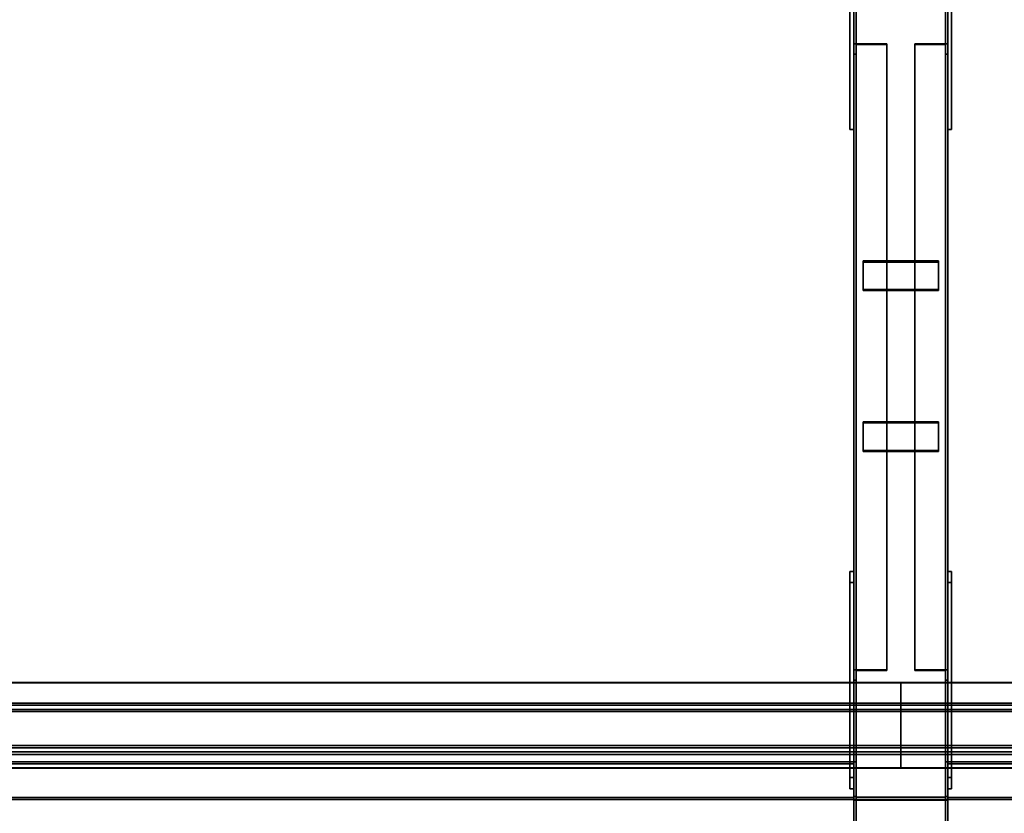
# Model space of a CAD drawing. Extents: x 13429 to 13460.1, y 572.8 to 605.1.
# Tile 178 of 256: x 13432.9 to 13434.2, y 594.7 to 595.8. Entities that reach past the tile are written whole.
import ezdxf

# ---------------------------------------------------------------- set-up
doc = ezdxf.new("R2010")
doc.units = 0
doc.header["$LTSCALE"] = 150
doc.header["$MEASUREMENT"] = 0
doc.layers.add('3DFACE_PLATE', color=7, linetype='CONTINUOUS')
doc.layers.add('3DFACE_SHAPE', color=7, linetype='CONTINUOUS')

msp = doc.modelspace()

# ---------------------------------------------------------------- linework, layer by layer
at = {"layer": '3DFACE_PLATE', "color": 6}
for points, invisible_edges in [([(13434.0233, 595.9854, 0.17), (13434.0233, 595.9854, 0.02), (13434.0233, 595.6354, 0.17)], 2), ([(13434.0233, 595.9854, 0.02), (13434.0233, 595.6354, 0.02), (13434.0233, 595.6354, 0.17)], 12), ([(13434.0233, 595.6354, 0.17), (13434.0283, 595.6354, 0.17), (13434.0233, 595.9854, 0.17)], 2), ([(13434.0283, 595.6354, 0.17), (13434.0283, 595.9854, 0.17), (13434.0233, 595.9854, 0.17)], 12), ([(13434.0233, 595.9854, 0.02), (13434.0283, 595.9854, 0.02), (13434.0233, 595.6354, 0.02)], 2), ([(13434.0283, 595.9854, 0.02), (13434.0283, 595.6354, 0.02), (13434.0233, 595.6354, 0.02)], 12), ([(13434.0283, 595.6354, 0.17), (13434.0283, 595.6354, 0.02), (13434.0283, 595.9854, 0.17)], 2), ([(13434.0283, 595.6354, 0.02), (13434.0283, 595.9854, 0.02), (13434.0283, 595.9854, 0.17)], 12), ([(13434.1533, 595.9854, 0.17), (13434.1533, 595.9854, 0.02), (13434.1533, 595.6354, 0.17)], 2), ([(13434.1533, 595.9854, 0.02), (13434.1533, 595.6354, 0.02), (13434.1533, 595.6354, 0.17)], 12), ([(13434.1533, 595.6354, 0.17), (13434.1583, 595.6354, 0.17), (13434.1533, 595.9854, 0.17)], 2), ([(13434.1583, 595.6354, 0.17), (13434.1583, 595.9854, 0.17), (13434.1533, 595.9854, 0.17)], 12), ([(13434.1533, 595.9854, 0.02), (13434.1583, 595.9854, 0.02), (13434.1533, 595.6354, 0.02)], 2), ([(13434.1583, 595.9854, 0.02), (13434.1583, 595.6354, 0.02), (13434.1533, 595.6354, 0.02)], 12), ([(13434.1583, 595.6354, 0.17), (13434.1583, 595.6354, 0.02), (13434.1583, 595.9854, 0.17)], 2), ([(13434.1583, 595.6354, 0.02), (13434.1583, 595.9854, 0.02), (13434.1583, 595.9854, 0.17)], 12), ([(13434.0233, 595.6354, 0.02), (13434.0283, 595.6354, 0.02), (13434.0233, 595.6354, 0.17)], 2), ([(13434.0283, 595.6354, 0.02), (13434.0283, 595.6354, 0.17), (13434.0233, 595.6354, 0.17)], 12), ([(13434.1533, 595.6354, 0.02), (13434.1583, 595.6354, 0.02), (13434.1533, 595.6354, 0.17)], 2), ([(13434.1583, 595.6354, 0.02), (13434.1583, 595.6354, 0.17), (13434.1533, 595.6354, 0.17)], 12), ([(13434.1408, 595.4231, 0.215), (13434.1408, 595.4611, 0.2025), (13434.0408, 595.4231, 0.215)], 2), ([(13434.1408, 595.4611, 0.2025), (13434.0408, 595.4611, 0.2025), (13434.0408, 595.4231, 0.215)], 12), ([(13434.0408, 595.4611, 0.2025), (13434.0408, 595.4595, 0.1977), (13434.0408, 595.4231, 0.215)], 2), ([(13434.1408, 595.4611, 0.2025), (13434.1408, 595.4595, 0.1977), (13434.0408, 595.4611, 0.2025)], 2), ([(13434.1408, 595.4595, 0.1977), (13434.0408, 595.4595, 0.1977), (13434.0408, 595.4611, 0.2025)], 12), ([(13434.0408, 595.4215, 0.2103), (13434.0408, 595.4595, 0.1977), (13434.1408, 595.4215, 0.2103)], 2), ([(13434.0408, 595.4595, 0.1977), (13434.1408, 595.4595, 0.1977), (13434.1408, 595.4215, 0.2103)], 12), ([(13434.0408, 595.4595, 0.1977), (13434.0408, 595.4215, 0.2103), (13434.0408, 595.4231, 0.215)], 12), ([(13434.1408, 595.4231, 0.215), (13434.1408, 595.4215, 0.2103), (13434.1408, 595.4611, 0.2025)], 2), ([(13434.1408, 595.4215, 0.2103), (13434.1408, 595.4595, 0.1977), (13434.1408, 595.4611, 0.2025)], 12), ([(13434.0408, 595.4231, 0.215), (13434.0408, 595.4215, 0.2103), (13434.1408, 595.4231, 0.215)], 2), ([(13434.0408, 595.4215, 0.2103), (13434.1408, 595.4215, 0.2103), (13434.1408, 595.4231, 0.215)], 12), ([(13434.1408, 595.2094, 0.2855), (13434.1408, 595.2474, 0.273), (13434.0408, 595.2094, 0.2855)], 2), ([(13434.1408, 595.2474, 0.273), (13434.0408, 595.2474, 0.273), (13434.0408, 595.2094, 0.2855)], 12), ([(13434.0408, 595.2474, 0.273), (13434.0408, 595.2458, 0.2682), (13434.0408, 595.2094, 0.2855)], 2), ([(13434.1408, 595.2474, 0.273), (13434.1408, 595.2458, 0.2682), (13434.0408, 595.2474, 0.273)], 2), ([(13434.1408, 595.2458, 0.2682), (13434.0408, 595.2458, 0.2682), (13434.0408, 595.2474, 0.273)], 12), ([(13434.0408, 595.2078, 0.2808), (13434.0408, 595.2458, 0.2682), (13434.1408, 595.2078, 0.2808)], 2), ([(13434.0408, 595.2458, 0.2682), (13434.1408, 595.2458, 0.2682), (13434.1408, 595.2078, 0.2808)], 12), ([(13434.0408, 595.2458, 0.2682), (13434.0408, 595.2078, 0.2808), (13434.0408, 595.2094, 0.2855)], 12), ([(13434.1408, 595.2094, 0.2855), (13434.1408, 595.2078, 0.2808), (13434.1408, 595.2474, 0.273)], 2), ([(13434.1408, 595.2078, 0.2808), (13434.1408, 595.2458, 0.2682), (13434.1408, 595.2474, 0.273)], 12), ([(13434.0408, 595.2094, 0.2855), (13434.0408, 595.2078, 0.2808), (13434.1408, 595.2094, 0.2855)], 2), ([(13434.0408, 595.2078, 0.2808), (13434.1408, 595.2078, 0.2808), (13434.1408, 595.2094, 0.2855)], 12), ([(13434.0233, 594.7752, 0.2521), (13434.0233, 594.7603, 0.4013), (13434.0233, 595.0488, 0.2794)], 2), ([(13434.0233, 594.7603, 0.4013), (13434.0233, 595.0339, 0.4287), (13434.0233, 595.0488, 0.2794)], 12), ([(13434.0283, 594.7752, 0.2521), (13434.0233, 594.7752, 0.2521), (13434.0283, 595.0488, 0.2794)], 2), ([(13434.0233, 594.7752, 0.2521), (13434.0233, 595.0488, 0.2794), (13434.0283, 595.0488, 0.2794)], 12), ([(13434.0283, 595.0488, 0.2794), (13434.0233, 595.0488, 0.2794), (13434.0283, 595.0339, 0.4287)], 2), ([(13434.0233, 595.0488, 0.2794), (13434.0233, 595.0339, 0.4287), (13434.0283, 595.0339, 0.4287)], 12), ([(13434.0283, 595.0488, 0.2794), (13434.0283, 595.0339, 0.4287), (13434.0283, 594.7752, 0.2521)], 2), ([(13434.1533, 594.7752, 0.2521), (13434.1533, 594.7603, 0.4013), (13434.1533, 595.0488, 0.2794)], 2), ([(13434.1533, 594.7603, 0.4013), (13434.1533, 595.0339, 0.4287), (13434.1533, 595.0488, 0.2794)], 12), ([(13434.1583, 594.7752, 0.2521), (13434.1533, 594.7752, 0.2521), (13434.1583, 595.0488, 0.2794)], 2), ([(13434.1533, 594.7752, 0.2521), (13434.1533, 595.0488, 0.2794), (13434.1583, 595.0488, 0.2794)], 12), ([(13434.1583, 595.0488, 0.2794), (13434.1533, 595.0488, 0.2794), (13434.1583, 595.0339, 0.4287)], 2), ([(13434.1533, 595.0488, 0.2794), (13434.1533, 595.0339, 0.4287), (13434.1583, 595.0339, 0.4287)], 12), ([(13434.1583, 595.0488, 0.2794), (13434.1583, 595.0339, 0.4287), (13434.1583, 594.7752, 0.2521)], 2), ([(13434.0283, 595.0339, 0.4287), (13434.0233, 595.0339, 0.4287), (13434.0283, 594.7603, 0.4013)], 2), ([(13434.0233, 595.0339, 0.4287), (13434.0233, 594.7603, 0.4013), (13434.0283, 594.7603, 0.4013)], 12), ([(13434.0283, 595.0339, 0.4287), (13434.0283, 594.7603, 0.4013), (13434.0283, 594.7752, 0.2521)], 12), ([(13434.1583, 595.0339, 0.4287), (13434.1533, 595.0339, 0.4287), (13434.1583, 594.7603, 0.4013)], 2), ([(13434.1533, 595.0339, 0.4287), (13434.1533, 594.7603, 0.4013), (13434.1583, 594.7603, 0.4013)], 12), ([(13434.1583, 595.0339, 0.4287), (13434.1583, 594.7603, 0.4013), (13434.1583, 594.7752, 0.2521)], 12), ([(13434.0283, 594.7603, 0.4013), (13434.0233, 594.7603, 0.4013), (13434.0283, 594.7752, 0.2521)], 2), ([(13434.0233, 594.7603, 0.4013), (13434.0233, 594.7752, 0.2521), (13434.0283, 594.7752, 0.2521)], 12), ([(13434.1583, 594.7603, 0.4013), (13434.1533, 594.7603, 0.4013), (13434.1583, 594.7752, 0.2521)], 2), ([(13434.1533, 594.7603, 0.4013), (13434.1533, 594.7752, 0.2521), (13434.1583, 594.7752, 0.2521)], 12)]:
    msp.add_3dface(points, dxfattribs=dict(at, invisible_edges=invisible_edges))
at = {"layer": '3DFACE_SHAPE', "color": 13}
for points, invisible_edges in [([(13434.0283, 594.746, 0.05), (13434.0283, 599.596, 0.05), (13434.0283, 594.746, 0)], 2), ([(13434.0283, 599.596, 0.05), (13434.0283, 599.596, 0), (13434.0283, 594.746, 0)], 12), ([(13434.0314, 594.746, 0.05), (13434.0314, 599.596, 0.05), (13434.0283, 594.746, 0.05)], 2), ([(13434.0314, 599.596, 0.05), (13434.0283, 599.596, 0.05), (13434.0283, 594.746, 0.05)], 12), ([(13434.0283, 594.746, 0), (13434.0283, 599.596, 0), (13434.1533, 594.746, 0)], 2), ([(13434.0283, 599.596, 0), (13434.1533, 599.596, 0), (13434.1533, 594.746, 0)], 12), ([(13434.0283, 594.75, 0.3701), (13434.0283, 599.596, 0.8548), (13434.0314, 594.75, 0.3701)], 2), ([(13434.0283, 599.596, 0.8548), (13434.0314, 599.596, 0.8548), (13434.0314, 594.75, 0.3701)], 12), ([(13434.0283, 599.5911, 0.9045), (13434.0283, 599.596, 0.8548), (13434.0283, 594.75, 0.3701)], 12), ([(13434.0314, 594.746, 0.003), (13434.0314, 599.596, 0.003), (13434.0314, 594.746, 0.05)], 2), ([(13434.0314, 599.596, 0.003), (13434.0314, 599.596, 0.05), (13434.0314, 594.746, 0.05)], 12), ([(13434.1503, 594.746, 0.003), (13434.1503, 599.596, 0.003), (13434.0314, 594.746, 0.003)], 2), ([(13434.1503, 599.596, 0.003), (13434.0314, 599.596, 0.003), (13434.0314, 594.746, 0.003)], 12), ([(13434.0314, 594.75, 0.3701), (13434.0314, 599.596, 0.8548), (13434.0314, 594.7453, 0.4169)], 2), ([(13434.0314, 599.596, 0.8548), (13434.0314, 599.5914, 0.9015), (13434.0314, 594.7453, 0.4169)], 12), ([(13434.1503, 594.746, 0.05), (13434.1503, 599.596, 0.05), (13434.1503, 594.746, 0.003)], 2), ([(13434.1503, 599.596, 0.05), (13434.1503, 599.596, 0.003), (13434.1503, 594.746, 0.003)], 12), ([(13434.1533, 594.746, 0.05), (13434.1533, 599.596, 0.05), (13434.1503, 594.746, 0.05)], 2), ([(13434.1533, 599.596, 0.05), (13434.1503, 599.596, 0.05), (13434.1503, 594.746, 0.05)], 12), ([(13434.1503, 594.75, 0.3701), (13434.1503, 599.596, 0.8548), (13434.1533, 594.75, 0.3701)], 2), ([(13434.1503, 599.596, 0.8548), (13434.1533, 599.596, 0.8548), (13434.1533, 594.75, 0.3701)], 12), ([(13434.1503, 599.5914, 0.9015), (13434.1503, 599.596, 0.8548), (13434.1503, 594.75, 0.3701)], 12), ([(13434.1533, 594.746, 0), (13434.1533, 599.596, 0), (13434.1533, 594.746, 0.05)], 2), ([(13434.1533, 599.596, 0), (13434.1533, 599.596, 0.05), (13434.1533, 594.746, 0.05)], 12), ([(13434.1533, 594.75, 0.3701), (13434.1533, 599.596, 0.8548), (13434.1533, 594.745, 0.4199)], 2), ([(13434.1533, 599.596, 0.8548), (13434.1533, 599.5911, 0.9045), (13434.1533, 594.745, 0.4199)], 12), ([(13434.0283, 594.745, 0.4199), (13434.0283, 599.5911, 0.9045), (13434.0283, 594.75, 0.3701)], 2), ([(13434.1533, 594.745, 0.4199), (13434.1533, 599.5911, 0.9045), (13434.0283, 594.745, 0.4199)], 2), ([(13434.1533, 599.5911, 0.9045), (13434.0283, 599.5911, 0.9045), (13434.0283, 594.745, 0.4199)], 12), ([(13434.0314, 594.7453, 0.4169), (13434.0314, 599.5914, 0.9015), (13434.1503, 594.7453, 0.4169)], 2), ([(13434.0314, 599.5914, 0.9015), (13434.1503, 599.5914, 0.9015), (13434.1503, 594.7453, 0.4169)], 12), ([(13434.1503, 594.7453, 0.4169), (13434.1503, 599.5914, 0.9015), (13434.1503, 594.75, 0.3701)], 2), ([(13434.0723, 595.7491, 0.1022), (13434.0315, 595.7481, 0.0992), (13434.0283, 595.7491, 0.1022)], 3), ([(13434.0315, 595.7481, 0.0992), (13434.0283, 595.7354, 0.0604), (13434.0283, 595.7491, 0.1022)], 13), ([(13434.0283, 595.7354, 0.0604), (13434.0283, 594.9044, 0.3345), (13434.0283, 595.7491, 0.1022)], 2), ([(13434.0283, 594.9044, 0.3345), (13434.0283, 594.9182, 0.3763), (13434.0283, 595.7491, 0.1022)], 12), ([(13434.0283, 595.7491, 0.1022), (13434.0283, 594.9182, 0.3763), (13434.0723, 595.7491, 0.1022)], 2), ([(13434.0283, 594.9182, 0.3763), (13434.0723, 594.9182, 0.3763), (13434.0723, 595.7491, 0.1022)], 12), ([(13434.0315, 595.7481, 0.0992), (13434.0315, 595.7354, 0.0604), (13434.0283, 595.7354, 0.0604)], 12), ([(13434.0723, 595.7481, 0.0992), (13434.0315, 595.7481, 0.0992), (13434.0723, 595.7491, 0.1022)], 2), ([(13434.0315, 595.7481, 0.0992), (13434.0315, 594.9172, 0.3733), (13434.0315, 595.7354, 0.0604)], 2), ([(13434.0723, 595.7481, 0.0992), (13434.0723, 594.9172, 0.3733), (13434.0315, 595.7481, 0.0992)], 2), ([(13434.0723, 594.9172, 0.3733), (13434.0315, 594.9172, 0.3733), (13434.0315, 595.7481, 0.0992)], 12), ([(13434.0723, 595.7491, 0.1022), (13434.0723, 594.9182, 0.3763), (13434.0723, 595.7481, 0.0992)], 2), ([(13434.0723, 594.9182, 0.3763), (13434.0723, 594.9172, 0.3733), (13434.0723, 595.7481, 0.0992)], 12), ([(13434.1501, 595.7481, 0.0992), (13434.1093, 595.7491, 0.1022), (13434.1533, 595.7491, 0.1022)], 13), ([(13434.1501, 595.7481, 0.0992), (13434.1093, 595.7481, 0.0992), (13434.1093, 595.7491, 0.1022)], 12), ([(13434.1093, 594.9182, 0.3763), (13434.1093, 595.7491, 0.1022), (13434.1093, 594.9172, 0.3733)], 2), ([(13434.1093, 595.7491, 0.1022), (13434.1093, 595.7481, 0.0992), (13434.1093, 594.9172, 0.3733)], 12), ([(13434.1533, 594.9182, 0.3763), (13434.1533, 595.7491, 0.1022), (13434.1093, 594.9182, 0.3763)], 2), ([(13434.1533, 595.7491, 0.1022), (13434.1093, 595.7491, 0.1022), (13434.1093, 594.9182, 0.3763)], 12), ([(13434.1093, 594.9172, 0.3733), (13434.1093, 595.7481, 0.0992), (13434.1501, 594.9172, 0.3733)], 2), ([(13434.1093, 595.7481, 0.0992), (13434.1501, 595.7481, 0.0992), (13434.1501, 594.9172, 0.3733)], 12), ([(13434.1533, 595.7354, 0.0604), (13434.1501, 595.7481, 0.0992), (13434.1533, 595.7491, 0.1022)], 3), ([(13434.1501, 595.7354, 0.0604), (13434.1501, 595.7481, 0.0992), (13434.1533, 595.7354, 0.0604)], 2), ([(13434.1501, 594.9172, 0.3733), (13434.1501, 595.7481, 0.0992), (13434.1501, 594.9044, 0.3345)], 2), ([(13434.1501, 595.7481, 0.0992), (13434.1501, 595.7354, 0.0604), (13434.1501, 594.9044, 0.3345)], 12), ([(13434.1533, 595.7354, 0.0604), (13434.1533, 595.7491, 0.1022), (13434.1533, 594.9182, 0.3763)], 12), ([(13434.0315, 595.7354, 0.0604), (13434.0315, 594.9044, 0.3345), (13434.0283, 595.7354, 0.0604)], 2), ([(13434.0315, 594.9044, 0.3345), (13434.0283, 594.9044, 0.3345), (13434.0283, 595.7354, 0.0604)], 12), ([(13434.0315, 594.9172, 0.3733), (13434.0315, 594.9044, 0.3345), (13434.0315, 595.7354, 0.0604)], 12), ([(13434.1501, 594.9044, 0.3345), (13434.1501, 595.7354, 0.0604), (13434.1533, 594.9044, 0.3345)], 2), ([(13434.1501, 595.7354, 0.0604), (13434.1533, 595.7354, 0.0604), (13434.1533, 594.9044, 0.3345)], 12), ([(13434.1533, 594.9044, 0.3345), (13434.1533, 595.7354, 0.0604), (13434.1533, 594.9182, 0.3763)], 2), ([(13434.0283, 594.9044, 0.3345), (13434.0315, 594.9172, 0.3733), (13434.0283, 594.9182, 0.3763)], 3), ([(13434.0315, 594.9172, 0.3733), (13434.0723, 594.9182, 0.3763), (13434.0283, 594.9182, 0.3763)], 13), ([(13434.0315, 594.9044, 0.3345), (13434.0315, 594.9172, 0.3733), (13434.0283, 594.9044, 0.3345)], 2), ([(13434.0315, 594.9172, 0.3733), (13434.0723, 594.9172, 0.3733), (13434.0723, 594.9182, 0.3763)], 12), ([(13434.1093, 594.9172, 0.3733), (13434.1501, 594.9172, 0.3733), (13434.1093, 594.9182, 0.3763)], 2), ([(13434.1093, 594.9182, 0.3763), (13434.1501, 594.9172, 0.3733), (13434.1533, 594.9182, 0.3763)], 3), ([(13434.1501, 594.9172, 0.3733), (13434.1533, 594.9044, 0.3345), (13434.1533, 594.9182, 0.3763)], 13), ([(13434.1501, 594.9172, 0.3733), (13434.1501, 594.9044, 0.3345), (13434.1533, 594.9044, 0.3345)], 12), ([(13429.0658, 594.9012, 0.4355), (13434.0908, 594.9012, 0.4355), (13429.0658, 594.8714, 0.4325)], 2), ([(13434.0908, 594.9012, 0.4355), (13434.0908, 594.8714, 0.4325), (13429.0658, 594.8714, 0.4325)], 12), ([(13429.0658, 594.9009, 0.4385), (13434.0908, 594.9009, 0.4385), (13429.0658, 594.9012, 0.4355)], 2), ([(13434.0908, 594.9009, 0.4385), (13434.0908, 594.9012, 0.4355), (13429.0658, 594.9012, 0.4355)], 12), ([(13429.0658, 594.8741, 0.4359), (13434.0908, 594.8741, 0.4359), (13429.0658, 594.9009, 0.4385)], 2), ([(13434.0908, 594.8741, 0.4359), (13434.0908, 594.9009, 0.4385), (13429.0658, 594.9009, 0.4385)], 12), ([(13434.0908, 594.8714, 0.4325), (13434.0908, 594.9012, 0.4355), (13434.0908, 594.8741, 0.4359)], 14), ([(13434.0908, 594.9012, 0.4355), (13434.0908, 594.9009, 0.4385), (13434.0908, 594.8741, 0.4359)], 12), ([(13434.0908, 594.9012, 0.4355), (13434.0908, 594.8714, 0.4325), (13434.0908, 594.9009, 0.4385)], 2), ([(13438.2034, 594.9012, 0.4355), (13434.0908, 594.9012, 0.4355), (13438.2034, 594.9009, 0.4385)], 2), ([(13434.0908, 594.9012, 0.4355), (13434.0908, 594.9009, 0.4385), (13438.2034, 594.9009, 0.4385)], 12), ([(13438.2034, 594.8714, 0.4325), (13434.0908, 594.8714, 0.4325), (13438.2034, 594.9012, 0.4355)], 2), ([(13434.0908, 594.8714, 0.4325), (13434.0908, 594.9012, 0.4355), (13438.2034, 594.9012, 0.4355)], 12), ([(13434.0908, 594.9009, 0.4385), (13434.0908, 594.8714, 0.4325), (13434.0908, 594.8741, 0.4359)], 3), ([(13438.2034, 594.9009, 0.4385), (13434.0908, 594.9009, 0.4385), (13438.2034, 594.8741, 0.4358)], 2), ([(13434.0908, 594.9009, 0.4385), (13434.0908, 594.8741, 0.4359), (13438.2034, 594.8741, 0.4358)], 12), ([(13429.0658, 594.8654, 0.5224), (13434.0908, 594.8654, 0.5224), (13429.0658, 594.8741, 0.4359)], 2), ([(13434.0908, 594.8654, 0.5224), (13434.0908, 594.8741, 0.4359), (13429.0658, 594.8741, 0.4359)], 12), ([(13434.0908, 594.8627, 0.5191), (13434.0908, 594.8741, 0.4359), (13434.0908, 594.8654, 0.5224)], 13), ([(13434.0908, 594.8627, 0.5191), (13434.0908, 594.8714, 0.4325), (13434.0908, 594.8741, 0.4359)], 14), ([(13434.0908, 594.8714, 0.4325), (13434.0908, 594.8627, 0.5191), (13434.0908, 594.8741, 0.4359)], 14), ([(13434.0908, 594.8741, 0.4359), (13434.0908, 594.8627, 0.5191), (13434.0908, 594.8654, 0.5224)], 3), ([(13438.2034, 594.8741, 0.4358), (13434.0908, 594.8741, 0.4359), (13438.2034, 594.8654, 0.5223)], 2), ([(13434.0908, 594.8741, 0.4359), (13434.0908, 594.8654, 0.5224), (13438.2034, 594.8654, 0.5223)], 12), ([(13429.0658, 594.8714, 0.4325), (13434.0908, 594.8714, 0.4325), (13429.0658, 594.8627, 0.5191)], 2), ([(13434.0908, 594.8714, 0.4325), (13434.0908, 594.8627, 0.5191), (13429.0658, 594.8627, 0.5191)], 12), ([(13429.0658, 594.8057, 0.5164), (13434.0908, 594.8057, 0.5164), (13429.0658, 594.8654, 0.5224)], 2), ([(13434.0908, 594.8057, 0.5164), (13434.0908, 594.8654, 0.5224), (13429.0658, 594.8654, 0.5224)], 12), ([(13429.0658, 594.8627, 0.5191), (13434.0908, 594.8627, 0.5191), (13429.0658, 594.8091, 0.5137)], 2), ([(13434.0908, 594.8627, 0.5191), (13434.0908, 594.8091, 0.5137), (13429.0658, 594.8091, 0.5137)], 12), ([(13438.2034, 594.8627, 0.519), (13434.0908, 594.8627, 0.5191), (13438.2034, 594.8714, 0.4325)], 2), ([(13434.0908, 594.8627, 0.5191), (13434.0908, 594.8714, 0.4325), (13438.2034, 594.8714, 0.4325)], 12), ([(13434.0908, 594.8057, 0.5164), (13434.0908, 594.8627, 0.5191), (13434.0908, 594.8654, 0.5224)], 3), ([(13434.0908, 594.8627, 0.5191), (13434.0908, 594.8091, 0.5137), (13434.0908, 594.8654, 0.5224)], 14), ([(13434.0908, 594.8654, 0.5224), (13434.0908, 594.8091, 0.5137), (13434.0908, 594.8057, 0.5164)], 3), ([(13438.2034, 594.8654, 0.5223), (13434.0908, 594.8654, 0.5224), (13438.2034, 594.8057, 0.5164)], 2), ([(13434.0908, 594.8654, 0.5224), (13434.0908, 594.8057, 0.5164), (13438.2034, 594.8057, 0.5164)], 12), ([(13434.0908, 594.8091, 0.5137), (13434.0908, 594.8627, 0.5191), (13434.0908, 594.8057, 0.5164)], 14), ([(13438.2034, 594.8091, 0.5136), (13434.0908, 594.8091, 0.5137), (13438.2034, 594.8627, 0.519)], 2), ([(13434.0908, 594.8091, 0.5137), (13434.0908, 594.8627, 0.5191), (13438.2034, 594.8627, 0.519)], 12), ([(13429.0658, 594.8177, 0.4272), (13434.0908, 594.8177, 0.4272), (13429.0658, 594.7879, 0.4242)], 2), ([(13434.0908, 594.8177, 0.4272), (13434.0908, 594.7879, 0.4242), (13429.0658, 594.7879, 0.4242)], 12), ([(13429.0658, 594.8091, 0.5137), (13434.0908, 594.8091, 0.5137), (13429.0658, 594.8177, 0.4272)], 2), ([(13434.0908, 594.8091, 0.5137), (13434.0908, 594.8177, 0.4272), (13429.0658, 594.8177, 0.4272)], 12), ([(13429.0658, 594.8144, 0.4299), (13434.0908, 594.8144, 0.4299), (13429.0658, 594.8057, 0.5164)], 2), ([(13434.0908, 594.8144, 0.4299), (13434.0908, 594.8057, 0.5164), (13429.0658, 594.8057, 0.5164)], 12), ([(13429.0658, 594.7876, 0.4272), (13434.0908, 594.7876, 0.4272), (13429.0658, 594.8144, 0.4299)], 2), ([(13434.0908, 594.7876, 0.4272), (13434.0908, 594.8144, 0.4299), (13429.0658, 594.8144, 0.4299)], 12), ([(13434.0908, 594.7879, 0.4242), (13434.0908, 594.8177, 0.4272), (13434.0908, 594.7876, 0.4272)], 2), ([(13434.0908, 594.7876, 0.4272), (13434.0908, 594.8177, 0.4272), (13434.0908, 594.8144, 0.4299)], 3), ([(13434.0908, 594.8177, 0.4272), (13434.0908, 594.8091, 0.5137), (13434.0908, 594.8144, 0.4299)], 14), ([(13434.0908, 594.8177, 0.4272), (13434.0908, 594.7879, 0.4242), (13434.0908, 594.8144, 0.4299)], 14), ([(13434.0908, 594.8091, 0.5137), (13434.0908, 594.8177, 0.4272), (13434.0908, 594.8144, 0.4299)], 14), ([(13438.2034, 594.8177, 0.4271), (13434.0908, 594.8177, 0.4272), (13438.2034, 594.8091, 0.5136)], 2), ([(13434.0908, 594.8177, 0.4272), (13434.0908, 594.8091, 0.5137), (13438.2034, 594.8091, 0.5136)], 12), ([(13438.2034, 594.7879, 0.4241), (13434.0908, 594.7879, 0.4242), (13438.2034, 594.8177, 0.4271)], 2), ([(13434.0908, 594.7879, 0.4242), (13434.0908, 594.8177, 0.4272), (13438.2034, 594.8177, 0.4271)], 12), ([(13434.0908, 594.8144, 0.4299), (13434.0908, 594.8091, 0.5137), (13434.0908, 594.8057, 0.5164)], 3), ([(13434.0908, 594.7879, 0.4242), (13434.0908, 594.7876, 0.4272), (13434.0908, 594.8144, 0.4299)], 12), ([(13434.0908, 594.8091, 0.5137), (13434.0908, 594.8144, 0.4299), (13434.0908, 594.8057, 0.5164)], 13), ([(13438.2034, 594.8144, 0.4298), (13434.0908, 594.8144, 0.4299), (13438.2034, 594.7876, 0.4272)], 2), ([(13434.0908, 594.8144, 0.4299), (13434.0908, 594.7876, 0.4272), (13438.2034, 594.7876, 0.4272)], 12), ([(13438.2034, 594.8057, 0.5164), (13434.0908, 594.8057, 0.5164), (13438.2034, 594.8144, 0.4298)], 2), ([(13434.0908, 594.8057, 0.5164), (13434.0908, 594.8144, 0.4299), (13438.2034, 594.8144, 0.4298)], 12), ([(13434.0283, 594.796, 0.22), (13429.1283, 594.796, 0.22), (13434.0283, 594.746, 0.22)], 2), ([(13429.1283, 594.796, 0.22), (13429.1283, 594.746, 0.22), (13434.0283, 594.746, 0.22)], 12), ([(13434.0283, 594.796, 0.208), (13429.1283, 594.796, 0.208), (13434.0283, 594.796, 0.22)], 2), ([(13429.1283, 594.796, 0.208), (13429.1283, 594.796, 0.22), (13434.0283, 594.796, 0.22)], 12), ([(13434.0283, 594.7934, 0.208), (13429.1283, 594.7934, 0.208), (13434.0283, 594.796, 0.208)], 2), ([(13429.1283, 594.7934, 0.208), (13429.1283, 594.796, 0.208), (13434.0283, 594.796, 0.208)], 12), ([(13434.0283, 594.796, 0.132), (13429.1283, 594.796, 0.132), (13434.0283, 594.7934, 0.132)], 2), ([(13429.1283, 594.796, 0.132), (13429.1283, 594.7934, 0.132), (13434.0283, 594.7934, 0.132)], 12), ([(13434.0283, 594.796, 0.12), (13429.1283, 594.796, 0.12), (13434.0283, 594.796, 0.132)], 2), ([(13429.1283, 594.796, 0.12), (13429.1283, 594.796, 0.132), (13434.0283, 594.796, 0.132)], 12), ([(13434.0283, 594.746, 0.12), (13429.1283, 594.746, 0.12), (13434.0283, 594.796, 0.12)], 2), ([(13429.1283, 594.746, 0.12), (13429.1283, 594.796, 0.12), (13434.0283, 594.796, 0.12)], 12), ([(13434.0283, 594.7934, 0.132), (13434.0283, 594.7934, 0.1226), (13434.0283, 594.796, 0.132)], 2), ([(13434.0283, 594.796, 0.132), (13434.0283, 594.7934, 0.1226), (13434.0283, 594.796, 0.12)], 3), ([(13434.0283, 594.7934, 0.1226), (13434.0283, 594.7487, 0.1226), (13434.0283, 594.796, 0.12)], 14), ([(13434.0283, 594.796, 0.12), (13434.0283, 594.7487, 0.1226), (13434.0283, 594.746, 0.12)], 3), ([(13434.0283, 594.746, 0.22), (13434.0283, 594.7934, 0.2173), (13434.0283, 594.796, 0.22)], 3), ([(13434.0283, 594.7934, 0.2173), (13434.0283, 594.796, 0.208), (13434.0283, 594.796, 0.22)], 13), ([(13434.0283, 594.7934, 0.2173), (13434.0283, 594.7934, 0.208), (13434.0283, 594.796, 0.208)], 12), ([(13434.0314, 594.7491, 0.42), (13434.0283, 594.796, 0.42), (13434.0283, 594.746, 0.42)], 13), ([(13434.0314, 594.7491, 0.42), (13434.0314, 594.796, 0.42), (13434.0283, 594.796, 0.42)], 12), ([(13434.0314, 594.796, 0.02), (13434.0314, 594.7491, 0.02), (13434.0283, 594.796, 0.02)], 2), ([(13434.0283, 594.796, 0.02), (13434.0314, 594.7491, 0.02), (13434.0283, 594.746, 0.02)], 3), ([(13434.0283, 594.796, 0.42), (13434.0283, 594.796, 0.02), (13434.0283, 594.746, 0.42)], 2), ([(13434.0283, 594.796, 0.02), (13434.0283, 594.746, 0.02), (13434.0283, 594.746, 0.42)], 12), ([(13434.0314, 594.796, 0.42), (13434.0314, 594.796, 0.02), (13434.0283, 594.796, 0.42)], 2), ([(13434.0314, 594.796, 0.02), (13434.0283, 594.796, 0.02), (13434.0283, 594.796, 0.42)], 12), ([(13434.0314, 594.7491, 0.42), (13434.0314, 594.7491, 0.02), (13434.0314, 594.796, 0.42)], 2), ([(13434.0314, 594.7491, 0.02), (13434.0314, 594.796, 0.02), (13434.0314, 594.796, 0.42)], 12), ([(13434.1503, 594.796, 0.42), (13434.1503, 594.7491, 0.42), (13434.1533, 594.796, 0.42)], 2), ([(13434.1533, 594.796, 0.42), (13434.1503, 594.7491, 0.42), (13434.1533, 594.746, 0.42)], 3), ([(13434.1503, 594.7491, 0.02), (13434.1533, 594.796, 0.02), (13434.1533, 594.746, 0.02)], 13), ([(13434.1503, 594.7491, 0.02), (13434.1503, 594.796, 0.02), (13434.1533, 594.796, 0.02)], 12), ([(13434.1503, 594.796, 0.42), (13434.1503, 594.796, 0.02), (13434.1503, 594.7491, 0.42)], 2), ([(13434.1503, 594.796, 0.02), (13434.1503, 594.7491, 0.02), (13434.1503, 594.7491, 0.42)], 12), ([(13434.1533, 594.796, 0.42), (13434.1533, 594.796, 0.02), (13434.1503, 594.796, 0.42)], 2), ([(13434.1533, 594.796, 0.02), (13434.1503, 594.796, 0.02), (13434.1503, 594.796, 0.42)], 12), ([(13434.1533, 594.746, 0.12), (13434.1533, 594.7934, 0.1227), (13434.1533, 594.796, 0.12)], 3), ([(13434.1533, 594.7934, 0.1227), (13434.1533, 594.7934, 0.2173), (13434.1533, 594.796, 0.12)], 14), ([(13434.1533, 594.796, 0.12), (13434.1533, 594.7934, 0.2173), (13434.1533, 594.796, 0.22)], 3), ([(13434.1533, 594.7934, 0.2173), (13434.1533, 594.7487, 0.2173), (13434.1533, 594.796, 0.22)], 14), ([(13434.1533, 594.796, 0.22), (13434.1533, 594.7487, 0.2173), (13434.1533, 594.746, 0.22)], 3), ([(13434.1533, 594.746, 0.22), (13438.1409, 594.746, 0.2199), (13434.1533, 594.796, 0.22)], 2), ([(13438.1409, 594.746, 0.2199), (13438.1409, 594.796, 0.2199), (13434.1533, 594.796, 0.22)], 12), ([(13434.1533, 594.796, 0.12), (13438.1409, 594.796, 0.1199), (13434.1533, 594.746, 0.12)], 2), ([(13438.1409, 594.796, 0.1199), (13438.1409, 594.746, 0.1199), (13434.1533, 594.746, 0.12)], 12), ([(13434.1533, 594.796, 0.22), (13438.1409, 594.796, 0.2199), (13434.1533, 594.796, 0.12)], 2), ([(13438.1409, 594.796, 0.2199), (13438.1409, 594.796, 0.1199), (13434.1533, 594.796, 0.12)], 12), ([(13434.1533, 594.746, 0.42), (13434.1533, 594.746, 0.02), (13434.1533, 594.796, 0.42)], 2), ([(13434.1533, 594.746, 0.02), (13434.1533, 594.796, 0.02), (13434.1533, 594.796, 0.42)], 12), ([(13429.0658, 594.7879, 0.4242), (13434.0908, 594.7879, 0.4242), (13429.0658, 594.7876, 0.4272)], 2), ([(13434.0908, 594.7879, 0.4242), (13434.0908, 594.7876, 0.4272), (13429.0658, 594.7876, 0.4272)], 12), ([(13434.0283, 594.7934, 0.2173), (13429.1283, 594.7934, 0.2173), (13434.0283, 594.7934, 0.208)], 2), ([(13429.1283, 594.7934, 0.2173), (13429.1283, 594.7934, 0.208), (13434.0283, 594.7934, 0.208)], 12), ([(13434.0283, 594.7487, 0.2173), (13429.1283, 594.7487, 0.2173), (13434.0283, 594.7934, 0.2173)], 2), ([(13429.1283, 594.7487, 0.2173), (13429.1283, 594.7934, 0.2173), (13434.0283, 594.7934, 0.2173)], 12), ([(13434.0283, 594.7934, 0.1226), (13429.1283, 594.7934, 0.1226), (13434.0283, 594.7487, 0.1226)], 2), ([(13429.1283, 594.7934, 0.1226), (13429.1283, 594.7487, 0.1226), (13434.0283, 594.7487, 0.1226)], 12), ([(13434.0283, 594.7934, 0.132), (13429.1283, 594.7934, 0.132), (13434.0283, 594.7934, 0.1226)], 2), ([(13429.1283, 594.7934, 0.132), (13429.1283, 594.7934, 0.1226), (13434.0283, 594.7934, 0.1226)], 12), ([(13434.0283, 594.7487, 0.2173), (13434.0283, 594.7934, 0.2173), (13434.0283, 594.746, 0.22)], 14), ([(13438.2034, 594.7876, 0.4272), (13434.0908, 594.7876, 0.4272), (13438.2034, 594.7879, 0.4241)], 2), ([(13434.0908, 594.7876, 0.4272), (13434.0908, 594.7879, 0.4242), (13438.2034, 594.7879, 0.4241)], 12), ([(13434.1533, 594.7487, 0.1227), (13434.1533, 594.7934, 0.1227), (13434.1533, 594.746, 0.12)], 14), ([(13434.1533, 594.7934, 0.2173), (13438.1409, 594.7934, 0.2173), (13434.1533, 594.7487, 0.2173)], 2), ([(13438.1409, 594.7934, 0.2173), (13438.1409, 594.7487, 0.2173), (13434.1533, 594.7487, 0.2173)], 12), ([(13434.1533, 594.7934, 0.1227), (13438.1409, 594.7934, 0.1226), (13434.1533, 594.7934, 0.2173)], 2), ([(13438.1409, 594.7934, 0.1226), (13438.1409, 594.7934, 0.2173), (13434.1533, 594.7934, 0.2173)], 12), ([(13434.1533, 594.7487, 0.1227), (13438.1409, 594.7487, 0.1226), (13434.1533, 594.7934, 0.1227)], 2), ([(13438.1409, 594.7487, 0.1226), (13438.1409, 594.7934, 0.1226), (13434.1533, 594.7934, 0.1227)], 12), ([(13434.0283, 594.7487, 0.1226), (13429.1283, 594.7487, 0.1226), (13434.0283, 594.7487, 0.2173)], 2), ([(13429.1283, 594.7487, 0.1226), (13429.1283, 594.7487, 0.2173), (13434.0283, 594.7487, 0.2173)], 12), ([(13434.0283, 594.746, 0.22), (13429.1283, 594.746, 0.22), (13434.0283, 594.746, 0.12)], 2), ([(13429.1283, 594.746, 0.22), (13429.1283, 594.746, 0.12), (13434.0283, 594.746, 0.12)], 12), ([(13434.0314, 594.75, 0.3701), (13434.0314, 594.7453, 0.4169), (13434.0283, 594.75, 0.3701)], 2), ([(13434.0283, 594.75, 0.3701), (13434.0314, 594.7453, 0.4169), (13434.0283, 594.745, 0.4199)], 3), ([(13434.1533, 594.746, 0.42), (13434.0314, 594.7491, 0.42), (13434.0283, 594.746, 0.42)], 3), ([(13434.0314, 594.7491, 0.02), (13434.1503, 594.7491, 0.02), (13434.0283, 594.746, 0.02)], 14), ([(13434.0283, 594.746, 0.02), (13434.1503, 594.7491, 0.02), (13434.1533, 594.746, 0.02)], 3), ([(13434.0283, 594.7487, 0.1226), (13434.0283, 594.7487, 0.2173), (13434.0283, 594.746, 0.12)], 14), ([(13434.0283, 594.746, 0.12), (13434.0283, 594.7487, 0.2173), (13434.0283, 594.746, 0.22)], 3), ([(13434.0314, 594.746, 0.05), (13434.0314, 594.746, 0.003), (13434.0283, 594.746, 0.05)], 2), ([(13434.0283, 594.746, 0.05), (13434.0314, 594.746, 0.003), (13434.0283, 594.746)], 3), ([(13434.0314, 594.746, 0.003), (13434.1503, 594.746, 0.003), (13434.0283, 594.746)], 14), ([(13434.0283, 594.746), (13434.1503, 594.746, 0.003), (13434.1533, 594.746)], 3), ([(13434.0283, 594.746, 0.05), (13434.0283, 594.046, 0.05), (13434.0314, 594.746, 0.05)], 2), ([(13434.0283, 594.046, 0.05), (13434.0314, 594.046, 0.05), (13434.0314, 594.746, 0.05)], 12), ([(13434.0283, 594.746), (13434.0283, 594.046), (13434.0283, 594.746, 0.05)], 2), ([(13434.0283, 594.046), (13434.0283, 594.046, 0.05), (13434.0283, 594.746, 0.05)], 12), ([(13434.1533, 594.746), (13434.1533, 594.046), (13434.0283, 594.746)], 2), ([(13434.1533, 594.046), (13434.0283, 594.046), (13434.0283, 594.746)], 12), ([(13434.1533, 594.746, 0.22), (13434.0314, 594.746, 0.217), (13434.0283, 594.746, 0.22)], 3), ([(13434.0314, 594.746, 0.217), (13434.0283, 594.746, 0.17), (13434.0283, 594.746, 0.22)], 13), ([(13434.0314, 594.746, 0.217), (13434.0314, 594.746, 0.17), (13434.0283, 594.746, 0.17)], 12), ([(13434.0283, 594.746, 0.17), (13434.0283, 594.046, 0.17), (13434.0283, 594.746, 0.22)], 2), ([(13434.0283, 594.046, 0.17), (13434.0283, 594.046, 0.22), (13434.0283, 594.746, 0.22)], 12), ([(13434.0314, 594.746, 0.17), (13434.0314, 594.046, 0.17), (13434.0283, 594.746, 0.17)], 2), ([(13434.0314, 594.046, 0.17), (13434.0283, 594.046, 0.17), (13434.0283, 594.746, 0.17)], 12), ([(13434.0283, 594.746, 0.22), (13434.0283, 594.046, 0.22), (13434.1533, 594.746, 0.22)], 2), ([(13434.0283, 594.046, 0.22), (13434.1533, 594.046, 0.22), (13434.1533, 594.746, 0.22)], 12), ([(13434.0283, 594.746, 0.42), (13434.0283, 594.746, 0.02), (13434.1533, 594.746, 0.42)], 2), ([(13434.0283, 594.746, 0.02), (13434.1533, 594.746, 0.02), (13434.1533, 594.746, 0.42)], 12), ([(13434.1533, 594.746, 0), (13434.0314, 594.746, 0.003), (13434.0283, 594.746, 0)], 3), ([(13434.0314, 594.746, 0.003), (13434.0283, 594.746, 0.05), (13434.0283, 594.746, 0)], 13), ([(13434.0314, 594.746, 0.003), (13434.0314, 594.746, 0.05), (13434.0283, 594.746, 0.05)], 12), ([(13434.0314, 594.7453, 0.4169), (13434.1503, 594.7453, 0.4169), (13434.0283, 594.745, 0.4199)], 14), ([(13434.0283, 594.745, 0.4199), (13434.1503, 594.7453, 0.4169), (13434.1533, 594.745, 0.4199)], 3), ([(13434.1503, 594.7491, 0.42), (13434.0314, 594.7491, 0.42), (13434.1533, 594.746, 0.42)], 14), ([(13434.1503, 594.7491, 0.42), (13434.1503, 594.7491, 0.02), (13434.0314, 594.7491, 0.42)], 2), ([(13434.1503, 594.7491, 0.02), (13434.0314, 594.7491, 0.02), (13434.0314, 594.7491, 0.42)], 12), ([(13434.0314, 594.746, 0.003), (13434.0314, 594.046, 0.003), (13434.1503, 594.746, 0.003)], 2), ([(13434.0314, 594.046, 0.003), (13434.1503, 594.046, 0.003), (13434.1503, 594.746, 0.003)], 12), ([(13434.0314, 594.746, 0.05), (13434.0314, 594.046, 0.05), (13434.0314, 594.746, 0.003)], 2), ([(13434.0314, 594.046, 0.05), (13434.0314, 594.046, 0.003), (13434.0314, 594.746, 0.003)], 12), ([(13434.1503, 594.746, 0.217), (13434.0314, 594.746, 0.217), (13434.1533, 594.746, 0.22)], 14), ([(13434.0314, 594.746, 0.217), (13434.0314, 594.046, 0.217), (13434.0314, 594.746, 0.17)], 2), ([(13434.0314, 594.046, 0.217), (13434.0314, 594.046, 0.17), (13434.0314, 594.746, 0.17)], 12), ([(13434.1503, 594.746, 0.217), (13434.1503, 594.046, 0.217), (13434.0314, 594.746, 0.217)], 2), ([(13434.1503, 594.046, 0.217), (13434.0314, 594.046, 0.217), (13434.0314, 594.746, 0.217)], 12), ([(13434.1503, 594.746, 0.003), (13434.0314, 594.746, 0.003), (13434.1533, 594.746, 0)], 14), ([(13434.1503, 594.7453, 0.4169), (13434.1533, 594.75, 0.3701), (13434.1533, 594.745, 0.4199)], 13), ([(13434.1503, 594.7453, 0.4169), (13434.1503, 594.75, 0.3701), (13434.1533, 594.75, 0.3701)], 12), ([(13434.1503, 594.746, 0.003), (13434.1533, 594.746, 0.05), (13434.1533, 594.746)], 13), ([(13434.1503, 594.746, 0.003), (13434.1503, 594.746, 0.05), (13434.1533, 594.746, 0.05)], 12), ([(13434.1503, 594.746, 0.05), (13434.1503, 594.046, 0.05), (13434.1533, 594.746, 0.05)], 2), ([(13434.1503, 594.046, 0.05), (13434.1533, 594.046, 0.05), (13434.1533, 594.746, 0.05)], 12), ([(13434.1503, 594.746, 0.003), (13434.1503, 594.046, 0.003), (13434.1503, 594.746, 0.05)], 2), ([(13434.1503, 594.046, 0.003), (13434.1503, 594.046, 0.05), (13434.1503, 594.746, 0.05)], 12), ([(13434.1503, 594.746, 0.17), (13434.1503, 594.746, 0.217), (13434.1533, 594.746, 0.17)], 2), ([(13434.1533, 594.746, 0.17), (13434.1503, 594.746, 0.217), (13434.1533, 594.746, 0.22)], 3), ([(13434.1503, 594.746, 0.17), (13434.1503, 594.046, 0.17), (13434.1503, 594.746, 0.217)], 2), ([(13434.1503, 594.046, 0.17), (13434.1503, 594.046, 0.217), (13434.1503, 594.746, 0.217)], 12), ([(13434.1533, 594.746, 0.17), (13434.1533, 594.046, 0.17), (13434.1503, 594.746, 0.17)], 2), ([(13434.1533, 594.046, 0.17), (13434.1503, 594.046, 0.17), (13434.1503, 594.746, 0.17)], 12), ([(13434.1503, 594.746, 0.05), (13434.1503, 594.746, 0.003), (13434.1533, 594.746, 0.05)], 2), ([(13434.1533, 594.746, 0.05), (13434.1503, 594.746, 0.003), (13434.1533, 594.746, 0)], 3), ([(13434.1533, 594.7487, 0.132), (13434.1533, 594.7487, 0.1227), (13434.1533, 594.746, 0.132)], 2), ([(13434.1533, 594.746, 0.132), (13434.1533, 594.7487, 0.1227), (13434.1533, 594.746, 0.12)], 3), ([(13434.1533, 594.7487, 0.2173), (13434.1533, 594.746, 0.208), (13434.1533, 594.746, 0.22)], 13), ([(13434.1533, 594.7487, 0.2173), (13434.1533, 594.7487, 0.208), (13434.1533, 594.746, 0.208)], 12), ([(13434.1533, 594.7487, 0.208), (13438.1409, 594.7487, 0.2079), (13434.1533, 594.746, 0.208)], 2), ([(13438.1409, 594.7487, 0.2079), (13438.1409, 594.746, 0.2079), (13434.1533, 594.746, 0.208)], 12), ([(13434.1533, 594.7487, 0.2173), (13438.1409, 594.7487, 0.2173), (13434.1533, 594.7487, 0.208)], 2), ([(13438.1409, 594.7487, 0.2173), (13438.1409, 594.7487, 0.2079), (13434.1533, 594.7487, 0.208)], 12), ([(13434.1533, 594.7487, 0.132), (13438.1409, 594.7487, 0.1319), (13434.1533, 594.7487, 0.1227)], 2), ([(13438.1409, 594.7487, 0.1319), (13438.1409, 594.7487, 0.1226), (13434.1533, 594.7487, 0.1227)], 12), ([(13434.1533, 594.746, 0.132), (13438.1409, 594.746, 0.1319), (13434.1533, 594.7487, 0.132)], 2), ([(13438.1409, 594.746, 0.1319), (13438.1409, 594.7487, 0.1319), (13434.1533, 594.7487, 0.132)], 12), ([(13434.1533, 594.746, 0.208), (13438.1409, 594.746, 0.2079), (13434.1533, 594.746, 0.22)], 2), ([(13438.1409, 594.746, 0.2079), (13438.1409, 594.746, 0.2199), (13434.1533, 594.746, 0.22)], 12), ([(13434.1533, 594.746, 0.12), (13438.1409, 594.746, 0.1199), (13434.1533, 594.746, 0.132)], 2), ([(13438.1409, 594.746, 0.1199), (13438.1409, 594.746, 0.1319), (13434.1533, 594.746, 0.132)], 12), ([(13434.1533, 594.746, 0.05), (13434.1533, 594.046, 0.05), (13434.1533, 594.746)], 2), ([(13434.1533, 594.046, 0.05), (13434.1533, 594.046), (13434.1533, 594.746)], 12), ([(13434.1533, 594.746, 0.22), (13434.1533, 594.046, 0.22), (13434.1533, 594.746, 0.17)], 2), ([(13434.1533, 594.046, 0.22), (13434.1533, 594.046, 0.17), (13434.1533, 594.746, 0.17)], 12)]:
    msp.add_3dface(points, dxfattribs=dict(at, invisible_edges=invisible_edges))

doc.saveas('drawing.dxf')
